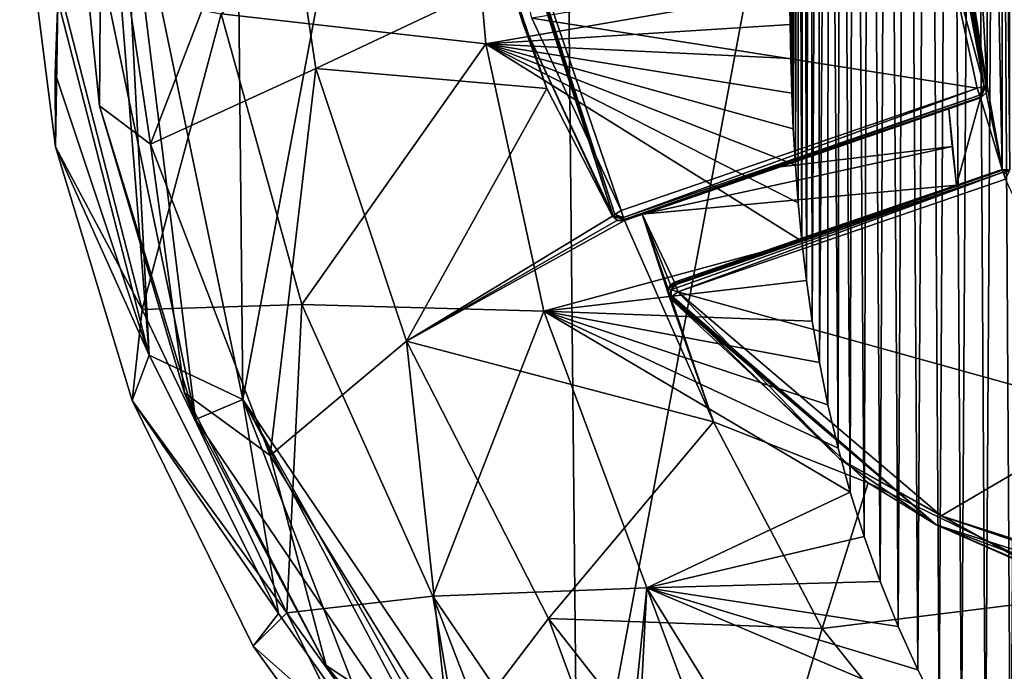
# Model space of a CAD drawing. Extents: x -250 to 250, y -426 to 356.
# Tile 204 of 256: x 113 to 132, y -411 to -398. Entities that reach past the tile are written whole.
import ezdxf

# ---------------------------------------------------------------- set-up
doc = ezdxf.new("R2010")
doc.units = 0
doc.header["$LTSCALE"] = 41.718519
for name, color, linetype in [('109', 7, 'CONTINUOUS'), ('110', 7, 'CONTINUOUS'), ('111', 7, 'CONTINUOUS'), ('114', 7, 'CONTINUOUS'), ('161', 7, 'CONTINUOUS'), ('162', 7, 'CONTINUOUS'), ('164', 7, 'CONTINUOUS'), ('165', 7, 'CONTINUOUS'), ('167', 7, 'CONTINUOUS'), ('168', 7, 'CONTINUOUS'), ('179', 7, 'CONTINUOUS'), ('180', 7, 'CONTINUOUS'), ('181', 7, 'CONTINUOUS'), ('182', 7, 'CONTINUOUS'), ('199', 7, 'CONTINUOUS'), ('200', 7, 'CONTINUOUS'), ('201', 7, 'CONTINUOUS'), ('202', 7, 'CONTINUOUS'), ('203', 7, 'CONTINUOUS'), ('205', 7, 'CONTINUOUS'), ('206', 7, 'CONTINUOUS'), ('209', 7, 'CONTINUOUS'), ('210', 7, 'CONTINUOUS'), ('211', 7, 'CONTINUOUS'), ('214', 7, 'CONTINUOUS'), ('218', 7, 'CONTINUOUS'), ('222', 7, 'CONTINUOUS'), ('235', 7, 'CONTINUOUS'), ('237', 7, 'CONTINUOUS'), ('238', 7, 'CONTINUOUS'), ('93', 7, 'CONTINUOUS'), ('97', 7, 'CONTINUOUS')]:
    doc.layers.add(name, color=color, linetype=linetype)

msp = doc.modelspace()

# ---------------------------------------------------------------- linework, layer by layer
at = {"layer": '109', "color": 7, "linetype": 'CONTINUOUS'}
for points in [[(123.894, -414.92), (123.469, -372.71), (133.033, -366.09), (123.894, -414.92)], [(133.589, -421.345), (123.894, -414.92), (133.033, -366.09), (133.589, -421.345)], [(117.371, -405.289), (117.141, -382.469), (123.469, -372.71), (117.371, -405.289)], [(123.894, -414.92), (117.371, -405.289), (123.469, -372.71), (123.894, -414.92)], [(117.371, -405.289), (115.002, -393.902), (117.141, -382.469), (117.371, -405.289)]]:
    msp.add_3dface(points, dxfattribs=at)
at = {"layer": '110', "color": 7, "linetype": 'CONTINUOUS'}
for points in [[(132.154, -384.396, 19), (131.859, -386.03, 19), (132.154, -400.804, 19), (132.154, -384.396, 19)], [(132.306, -384.387, 19), (132.154, -384.396, 19), (132.306, -400.813, 19), (132.306, -384.387, 19)], [(132.306, -400.813, 19), (132.154, -384.396, 19), (132.154, -400.804, 19), (132.306, -400.813, 19)], [(131.287, -388.697, 19), (131.859, -399.17, 19), (131.859, -386.03, 19), (131.287, -388.697, 19)], [(131.859, -386.03, 19), (131.859, -399.17, 19), (132.154, -400.804, 19), (131.859, -386.03, 19)], [(131.287, -396.503, 19), (131.859, -399.17, 19), (131.287, -388.697, 19), (131.287, -396.503, 19)], [(131.859, -399.17, 19), (131.842, -399.316, 19), (132.154, -400.804, 19), (131.859, -399.17, 19)], [(131.731, -399.411, 19), (131.118, -399.622, 19), (131.267, -401.109, 19), (131.731, -399.411, 19)], [(132.154, -400.804, 19), (131.731, -399.411, 19), (131.267, -401.109, 19), (132.154, -400.804, 19)], [(131.842, -399.316, 19), (131.731, -399.411, 19), (132.154, -400.804, 19), (131.842, -399.316, 19)], [(131.267, -401.109, 19), (131.118, -399.622, 19), (131.182, -400.356, 19), (131.267, -401.109, 19)]]:
    msp.add_3dface(points, dxfattribs=at)
at = {"layer": '111', "color": 7, "linetype": 'CONTINUOUS'}
for points in [[(114.002, -393.912, 0.025), (116.45, -405.679, 0.025), (114.002, -393.912, 2.001), (114.002, -393.912, 0.025)], [(114.002, -393.912, 2.001), (116.45, -405.679, 0.025), (114.579, -399.564, 2.258), (114.002, -393.912, 2.001)], [(114.579, -399.564, 2.258), (116.45, -405.679, 0.025), (116.234, -405.155, 2.99), (114.579, -399.564, 2.258)], [(116.234, -405.155, 2.99), (116.45, -405.679, 0.025), (118.991, -410.467, 4.135), (116.234, -405.155, 2.99)], [(116.45, -405.679, 0.025), (123.19, -415.63, 0.025), (118.991, -410.467, 4.135), (116.45, -405.679, 0.025)], [(118.991, -410.467, 4.135), (123.19, -415.63, 0.025), (122.814, -415.252, 5.58), (118.991, -410.467, 4.135)]]:
    msp.add_3dface(points, dxfattribs=at)
at = {"layer": '114', "color": 7, "linetype": 'CONTINUOUS'}
for points in [[(114.002, -393.912, 2.001), (114.579, -399.564, 2.258), (114.621, -393.906, 6.546), (114.002, -393.912, 2.001)], [(114.621, -393.906, 6.546), (114.579, -399.564, 2.258), (115.571, -400.314, 7.54), (114.621, -393.906, 6.546)], [(118.048, -393.871, 13.01), (114.621, -393.906, 6.546), (115.571, -400.314, 7.54), (118.048, -393.871, 13.01)], [(118.789, -398.836, 13.488), (118.048, -393.871, 13.01), (115.571, -400.314, 7.54), (118.789, -398.836, 13.488)], [(118.789, -398.836, 13.488), (122.556, -397.062, 16.693), (118.048, -393.871, 13.01), (118.789, -398.836, 13.488)], [(123.29, -399.227, 17.003), (122.556, -397.062, 16.693), (118.789, -398.836, 13.488), (123.29, -399.227, 17.003)], [(118.789, -398.836, 13.488), (115.571, -400.314, 7.54), (117.904, -406.379, 9.059), (118.789, -398.836, 13.488)], [(120.56, -404.153, 14.219), (118.789, -398.836, 13.488), (117.904, -406.379, 9.059), (120.56, -404.153, 14.219)], [(120.56, -404.153, 14.219), (123.29, -399.227, 17.003), (118.789, -398.836, 13.488), (120.56, -404.153, 14.219)], [(124.565, -401.714, 17.465), (123.29, -399.227, 17.003), (120.56, -404.153, 14.219), (124.565, -401.714, 17.465)], [(114.579, -399.564, 2.258), (116.234, -405.155, 2.99), (115.571, -400.314, 7.54), (114.579, -399.564, 2.258)], [(131.182, -400.356, 19), (131.118, -399.622, 19), (127.837, -400.752, 18.633), (131.182, -400.356, 19)], [(115.571, -400.314, 7.54), (116.234, -405.155, 2.99), (117.904, -406.379, 9.059), (115.571, -400.314, 7.54)], [(131.267, -401.109, 19), (131.182, -400.356, 19), (125.147, -401.678, 17.728), (131.267, -401.109, 19)], [(125.147, -401.678, 17.728), (131.182, -400.356, 19), (127.837, -400.752, 18.633), (125.147, -401.678, 17.728)], [(131.267, -401.109, 19), (125.147, -401.678, 17.728), (125.777, -403, 17.876), (131.267, -401.109, 19)], [(128.441, -402.082, 18.714), (131.267, -401.109, 19), (125.777, -403, 17.876), (128.441, -402.082, 18.714)], [(124.665, -401.796, 17.504), (124.565, -401.714, 17.465), (120.56, -404.153, 14.219), (124.665, -401.796, 17.504)], [(125.147, -401.678, 17.728), (124.8, -401.798, 17.566), (126.533, -405.72, 17.867), (125.147, -401.678, 17.728)], [(125.147, -401.678, 17.728), (126.533, -405.72, 17.867), (125.685, -403.313, 17.809), (125.147, -401.678, 17.728)], [(125.777, -403, 17.876), (125.147, -401.678, 17.728), (125.695, -403.053, 17.838), (125.777, -403, 17.876)], [(125.695, -403.053, 17.838), (125.147, -401.678, 17.728), (125.649, -403.137, 17.812), (125.695, -403.053, 17.838)], [(125.649, -403.137, 17.812), (125.147, -401.678, 17.728), (125.685, -403.313, 17.809), (125.649, -403.137, 17.812)], [(124.8, -401.798, 17.566), (124.665, -401.796, 17.504), (120.56, -404.153, 14.219), (124.8, -401.798, 17.566)], [(126.533, -405.72, 17.867), (124.8, -401.798, 17.566), (120.56, -404.153, 14.219), (126.533, -405.72, 17.867)], [(125.685, -403.313, 17.809), (126.533, -405.72, 17.867), (129.546, -406.911, 18.649), (125.685, -403.313, 17.809)], [(120.56, -404.153, 14.219), (117.904, -406.379, 9.059), (121.415, -412.066, 10.295), (120.56, -404.153, 14.219)], [(123.322, -409.55, 14.813), (120.56, -404.153, 14.219), (121.415, -412.066, 10.295), (123.322, -409.55, 14.813)], [(123.322, -409.55, 14.813), (126.533, -405.72, 17.867), (120.56, -404.153, 14.219), (123.322, -409.55, 14.813)], [(116.234, -405.155, 2.99), (118.991, -410.467, 4.135), (117.904, -406.379, 9.059), (116.234, -405.155, 2.99)], [(128.652, -409.75, 17.979), (126.533, -405.72, 17.867), (123.322, -409.55, 14.813), (128.652, -409.75, 17.979)], [(126.533, -405.72, 17.867), (128.652, -409.75, 17.979), (129.546, -406.911, 18.649), (126.533, -405.72, 17.867)], [(117.904, -406.379, 9.059), (118.991, -410.467, 4.135), (121.415, -412.066, 10.295), (117.904, -406.379, 9.059)], [(128.652, -409.75, 17.979), (134.014, -409.086, 19), (129.546, -406.911, 18.649), (128.652, -409.75, 17.979)], [(134.014, -409.086, 19), (128.652, -409.75, 17.979), (131.605, -413.45, 18.065), (134.014, -409.086, 19)], [(136.361, -411.951, 19), (134.014, -409.086, 19), (131.605, -413.45, 18.065), (136.361, -411.951, 19)], [(123.322, -409.55, 14.813), (121.415, -412.066, 10.295), (126.075, -417.046, 11.237), (123.322, -409.55, 14.813)], [(127.226, -414.547, 15.266), (123.322, -409.55, 14.813), (126.075, -417.046, 11.237), (127.226, -414.547, 15.266)], [(127.226, -414.547, 15.266), (128.652, -409.75, 17.979), (123.322, -409.55, 14.813), (127.226, -414.547, 15.266)], [(131.605, -413.45, 18.065), (128.652, -409.75, 17.979), (127.226, -414.547, 15.266), (131.605, -413.45, 18.065)], [(118.991, -410.467, 4.135), (122.814, -415.252, 5.58), (121.415, -412.066, 10.295), (118.991, -410.467, 4.135)]]:
    msp.add_3dface(points, dxfattribs=at)
at = {"layer": '161', "color": 7, "linetype": 'CONTINUOUS'}
for points in [[(131.666, -399.222, 20), (131.089, -396.534, 20), (122.999, -397.858, 20), (131.666, -399.222, 20)], [(124.735, -401.608, 20), (131.666, -399.222, 20), (122.999, -397.858, 20), (124.735, -401.608, 20)], [(132.219, -400.993, 20), (125.842, -403.189, 20), (134.366, -405.556, 20), (132.219, -400.993, 20)], [(134.366, -405.556, 20), (125.842, -403.189, 20), (130.967, -407.552, 20), (134.366, -405.556, 20)], [(137.378, -409.6, 20), (134.366, -405.556, 20), (130.967, -407.552, 20), (137.378, -409.6, 20)]]:
    msp.add_3dface(points, dxfattribs=at)
at = {"layer": '162', "color": 7, "linetype": 'CONTINUOUS'}
for points in [[(132.154, -400.804, 19.8), (128.441, -402.082, 18.714), (125.777, -403, 19.8), (132.154, -400.804, 19.8)], [(131.267, -401.109, 19), (128.441, -402.082, 18.714), (132.154, -400.804, 19.8), (131.267, -401.109, 19)], [(132.154, -400.804, 19), (131.267, -401.109, 19), (132.154, -400.804, 19.8), (132.154, -400.804, 19)], [(128.441, -402.082, 18.714), (125.777, -403, 17.876), (125.777, -403, 19.8), (128.441, -402.082, 18.714)]]:
    msp.add_3dface(points, dxfattribs=at)
at = {"layer": '164', "color": 7, "linetype": 'CONTINUOUS'}
for points in [[(125.685, -403.313, 17.809), (129.546, -406.911, 18.649), (125.685, -403.313, 19.8), (125.685, -403.313, 17.809)], [(125.685, -403.313, 19.8), (129.546, -406.911, 18.649), (130.87, -407.727, 19.8), (125.685, -403.313, 19.8)], [(129.546, -406.911, 18.649), (134.014, -409.086, 19), (130.87, -407.727, 19.8), (129.546, -406.911, 18.649)], [(134.014, -409.086, 19), (135.668, -409.525, 19), (130.87, -407.727, 19.8), (134.014, -409.086, 19)], [(135.668, -409.525, 19), (137.356, -409.799, 19), (130.87, -407.727, 19.8), (135.668, -409.525, 19)], [(130.87, -407.727, 19.8), (137.356, -409.799, 19), (137.356, -409.799, 19.8), (130.87, -407.727, 19.8)]]:
    msp.add_3dface(points, dxfattribs=at)
at = {"layer": '165', "color": 7, "linetype": 'CONTINUOUS'}
for points in [[(122.014, -393.814, 19.8), (122.556, -397.062, 16.693), (122.809, -397.919, 19.8), (122.014, -393.814, 19.8)], [(122.556, -397.062, 16.693), (123.29, -399.227, 17.003), (122.809, -397.919, 19.8), (122.556, -397.062, 16.693)], [(123.29, -399.227, 17.003), (124.565, -401.714, 17.465), (122.809, -397.919, 19.8), (123.29, -399.227, 17.003)], [(122.809, -397.919, 19.8), (124.565, -401.714, 17.465), (124.565, -401.714, 19.8), (122.809, -397.919, 19.8)]]:
    msp.add_3dface(points, dxfattribs=at)
at = {"layer": '167', "color": 7, "linetype": 'CONTINUOUS'}
for points in [[(131.859, -399.17, 19.8), (131.287, -396.503, 19), (131.287, -396.503, 19.8), (131.859, -399.17, 19.8)], [(131.859, -399.17, 19), (131.287, -396.503, 19), (131.859, -399.17, 19.8), (131.859, -399.17, 19)]]:
    msp.add_3dface(points, dxfattribs=at)
at = {"layer": '168', "color": 7, "linetype": 'CONTINUOUS'}
for points in [[(124.8, -401.798, 19.8), (131.731, -399.411, 19), (131.731, -399.411, 19.8), (124.8, -401.798, 19.8)], [(131.118, -399.622, 19), (131.731, -399.411, 19), (124.8, -401.798, 19.8), (131.118, -399.622, 19)], [(127.837, -400.752, 18.633), (131.118, -399.622, 19), (124.8, -401.798, 19.8), (127.837, -400.752, 18.633)], [(125.147, -401.678, 17.728), (127.837, -400.752, 18.633), (124.8, -401.798, 19.8), (125.147, -401.678, 17.728)], [(124.8, -401.798, 17.566), (125.147, -401.678, 17.728), (124.8, -401.798, 19.8), (124.8, -401.798, 17.566)]]:
    msp.add_3dface(points, dxfattribs=at)
at = {"layer": '179', "color": 7, "linetype": 'CONTINUOUS'}
for points in [[(131.859, -399.17, 19), (131.859, -399.17, 19.8), (131.842, -399.316, 19.8), (131.859, -399.17, 19)], [(131.842, -399.316, 19), (131.859, -399.17, 19), (131.842, -399.316, 19.8), (131.842, -399.316, 19)], [(131.731, -399.411, 19.8), (131.842, -399.316, 19), (131.842, -399.316, 19.8), (131.731, -399.411, 19.8)], [(131.731, -399.411, 19), (131.842, -399.316, 19), (131.731, -399.411, 19.8), (131.731, -399.411, 19)]]:
    msp.add_3dface(points, dxfattribs=at)
at = {"layer": '180', "color": 7, "linetype": 'CONTINUOUS'}
for points in [[(124.565, -401.714, 19.8), (124.665, -401.796, 17.504), (124.668, -401.797, 19.8), (124.565, -401.714, 19.8)], [(124.565, -401.714, 17.465), (124.665, -401.796, 17.504), (124.565, -401.714, 19.8), (124.565, -401.714, 17.465)], [(124.665, -401.796, 17.504), (124.8, -401.798, 17.566), (124.668, -401.797, 19.8), (124.665, -401.796, 17.504)], [(124.8, -401.798, 17.566), (124.8, -401.798, 19.8), (124.668, -401.797, 19.8), (124.8, -401.798, 17.566)]]:
    msp.add_3dface(points, dxfattribs=at)
at = {"layer": '181', "color": 7, "linetype": 'CONTINUOUS'}
for points in [[(132.306, -400.813, 19), (132.154, -400.804, 19), (132.306, -400.813, 19.8), (132.306, -400.813, 19)], [(132.154, -400.804, 19), (132.154, -400.804, 19.8), (132.306, -400.813, 19.8), (132.154, -400.804, 19)]]:
    msp.add_3dface(points, dxfattribs=at)
at = {"layer": '182', "color": 7, "linetype": 'CONTINUOUS'}
for points in [[(125.695, -403.053, 17.838), (125.649, -403.137, 17.812), (125.65, -403.132, 19.8), (125.695, -403.053, 17.838)], [(125.649, -403.137, 17.812), (125.685, -403.313, 17.809), (125.65, -403.132, 19.8), (125.649, -403.137, 17.812)], [(125.777, -403, 19.8), (125.695, -403.053, 17.838), (125.65, -403.132, 19.8), (125.777, -403, 19.8)], [(125.685, -403.313, 17.809), (125.685, -403.313, 19.8), (125.65, -403.132, 19.8), (125.685, -403.313, 17.809)], [(125.777, -403, 17.876), (125.695, -403.053, 17.838), (125.777, -403, 19.8), (125.777, -403, 17.876)]]:
    msp.add_3dface(points, dxfattribs=at)
at = {"layer": '199', "color": 7, "linetype": 'CONTINUOUS'}
for points in [[(130.95, -393.793, 19.941), (130.809, -393.8, 20), (131.802, -399.185, 19.941), (130.95, -393.793, 19.941)], [(130.809, -393.8, 20), (131.089, -396.534, 20), (131.802, -399.185, 19.941), (130.809, -393.8, 20)], [(130.993, -393.791, 19.876), (130.95, -393.793, 19.941), (131.844, -399.174, 19.877), (130.993, -393.791, 19.876)], [(131.844, -399.174, 19.877), (130.95, -393.793, 19.941), (131.802, -399.185, 19.941), (131.844, -399.174, 19.877)], [(131.859, -399.17, 19.8), (131.287, -396.503, 19.8), (130.993, -393.791, 19.876), (131.859, -399.17, 19.8)], [(131.859, -399.17, 19.8), (130.993, -393.791, 19.876), (131.844, -399.174, 19.877), (131.859, -399.17, 19.8)], [(131.089, -396.534, 20), (131.666, -399.222, 20), (131.802, -399.185, 19.941), (131.089, -396.534, 20)]]:
    msp.add_3dface(points, dxfattribs=at)
at = {"layer": '200', "color": 7, "linetype": 'CONTINUOUS'}
for points in [[(131.802, -399.185, 19.941), (131.666, -399.222, 20), (131.712, -399.356, 19.941), (131.802, -399.185, 19.941)], [(131.726, -399.397, 19.876), (131.844, -399.174, 19.877), (131.712, -399.356, 19.941), (131.726, -399.397, 19.876)], [(131.844, -399.174, 19.877), (131.802, -399.185, 19.941), (131.712, -399.356, 19.941), (131.844, -399.174, 19.877)], [(131.731, -399.411, 19.8), (131.844, -399.174, 19.877), (131.726, -399.397, 19.876), (131.731, -399.411, 19.8)], [(131.731, -399.411, 19.8), (131.842, -399.316, 19.8), (131.844, -399.174, 19.877), (131.731, -399.411, 19.8)], [(131.842, -399.316, 19.8), (131.859, -399.17, 19.8), (131.844, -399.174, 19.877), (131.842, -399.316, 19.8)]]:
    msp.add_3dface(points, dxfattribs=at)
at = {"layer": '201', "color": 7, "linetype": 'CONTINUOUS'}
for points in [[(131.666, -399.222, 20), (124.735, -401.608, 20), (124.781, -401.742, 19.941), (131.666, -399.222, 20)], [(131.712, -399.356, 19.941), (131.666, -399.222, 20), (124.781, -401.742, 19.941), (131.712, -399.356, 19.941)], [(124.795, -401.783, 19.877), (131.712, -399.356, 19.941), (124.781, -401.742, 19.941), (124.795, -401.783, 19.877)], [(131.726, -399.397, 19.876), (131.712, -399.356, 19.941), (124.795, -401.783, 19.877), (131.726, -399.397, 19.876)], [(124.8, -401.798, 19.8), (131.726, -399.397, 19.876), (124.795, -401.783, 19.877), (124.8, -401.798, 19.8)], [(124.8, -401.798, 19.8), (131.731, -399.411, 19.8), (131.726, -399.397, 19.876), (124.8, -401.798, 19.8)]]:
    msp.add_3dface(points, dxfattribs=at)
at = {"layer": '202', "color": 7, "linetype": 'CONTINUOUS'}
for points in [[(124.565, -401.714, 19.8), (124.795, -401.783, 19.877), (124.578, -401.706, 19.876), (124.565, -401.714, 19.8)], [(124.565, -401.714, 19.8), (124.668, -401.797, 19.8), (124.795, -401.783, 19.877), (124.565, -401.714, 19.8)], [(124.578, -401.706, 19.876), (124.795, -401.783, 19.877), (124.615, -401.683, 19.941), (124.578, -401.706, 19.876)], [(124.781, -401.742, 19.941), (124.735, -401.608, 20), (124.615, -401.683, 19.941), (124.781, -401.742, 19.941)], [(124.795, -401.783, 19.877), (124.781, -401.742, 19.941), (124.615, -401.683, 19.941), (124.795, -401.783, 19.877)], [(124.668, -401.797, 19.8), (124.8, -401.798, 19.8), (124.795, -401.783, 19.877), (124.668, -401.797, 19.8)]]:
    msp.add_3dface(points, dxfattribs=at)
at = {"layer": '203', "color": 7, "linetype": 'CONTINUOUS'}
for points in [[(122.014, -393.814, 19.8), (124.578, -401.706, 19.876), (122.049, -393.812, 19.913), (122.014, -393.814, 19.8)], [(122.014, -393.814, 19.8), (122.809, -397.919, 19.8), (124.578, -401.706, 19.876), (122.014, -393.814, 19.8)], [(122.049, -393.812, 19.913), (124.615, -401.683, 19.941), (122.072, -393.81, 19.941), (122.049, -393.812, 19.913)], [(124.578, -401.706, 19.876), (124.615, -401.683, 19.941), (122.049, -393.812, 19.913), (124.578, -401.706, 19.876)], [(124.735, -401.608, 20), (122.999, -397.858, 20), (122.072, -393.81, 19.941), (124.735, -401.608, 20)], [(124.615, -401.683, 19.941), (124.735, -401.608, 20), (122.072, -393.81, 19.941), (124.615, -401.683, 19.941)], [(122.809, -397.919, 19.8), (124.565, -401.714, 19.8), (124.578, -401.706, 19.876), (122.809, -397.919, 19.8)]]:
    msp.add_3dface(points, dxfattribs=at)
at = {"layer": '205', "color": 7, "linetype": 'CONTINUOUS'}
for points in [[(132.154, -400.804, 19.8), (125.777, -403, 19.8), (125.786, -403.025, 19.901), (132.154, -400.804, 19.8)], [(132.154, -400.804, 19.8), (125.786, -403.025, 19.901), (132.159, -400.818, 19.876), (132.154, -400.804, 19.8)], [(125.786, -403.025, 19.901), (125.795, -403.051, 19.937), (132.159, -400.818, 19.876), (125.786, -403.025, 19.901)], [(132.159, -400.818, 19.876), (125.795, -403.051, 19.937), (132.173, -400.859, 19.941), (132.159, -400.818, 19.876)], [(125.795, -403.051, 19.937), (125.816, -403.114, 19.984), (132.173, -400.859, 19.941), (125.795, -403.051, 19.937)], [(125.816, -403.114, 19.984), (125.842, -403.189, 20), (132.173, -400.859, 19.941), (125.816, -403.114, 19.984)], [(125.842, -403.189, 20), (132.219, -400.993, 20), (132.173, -400.859, 19.941), (125.842, -403.189, 20)]]:
    msp.add_3dface(points, dxfattribs=at)
at = {"layer": '206', "color": 7, "linetype": 'CONTINUOUS'}
for points in [[(132.306, -400.813, 19.8), (132.154, -400.804, 19.8), (132.159, -400.818, 19.876), (132.306, -400.813, 19.8)], [(132.306, -400.813, 19.8), (132.159, -400.818, 19.876), (132.294, -400.837, 19.9), (132.306, -400.813, 19.8)], [(132.159, -400.818, 19.876), (132.173, -400.859, 19.941), (132.294, -400.837, 19.9), (132.159, -400.818, 19.876)], [(132.173, -400.859, 19.941), (132.262, -400.903, 19.973), (132.294, -400.837, 19.9), (132.173, -400.859, 19.941)], [(132.173, -400.859, 19.941), (132.219, -400.993, 20), (132.262, -400.903, 19.973), (132.173, -400.859, 19.941)]]:
    msp.add_3dface(points, dxfattribs=at)
at = {"layer": '209', "color": 7, "linetype": 'CONTINUOUS'}
for points in [[(125.685, -403.313, 19.8), (130.87, -407.727, 19.8), (125.707, -403.296, 19.901), (125.685, -403.313, 19.8)], [(125.707, -403.296, 19.901), (130.87, -407.727, 19.8), (125.728, -403.279, 19.937), (125.707, -403.296, 19.901)], [(130.87, -407.727, 19.8), (125.731, -403.276, 19.941), (125.728, -403.279, 19.937), (130.87, -407.727, 19.8)], [(128.987, -406.441, 19.941), (125.842, -403.189, 20), (125.731, -403.276, 19.941), (128.987, -406.441, 19.941)], [(130.87, -407.727, 19.8), (128.987, -406.441, 19.941), (125.731, -403.276, 19.941), (130.87, -407.727, 19.8)], [(130.967, -407.552, 20), (125.842, -403.189, 20), (128.987, -406.441, 19.941), (130.967, -407.552, 20)], [(130.87, -407.727, 19.8), (132.956, -408.647, 19.941), (128.987, -406.441, 19.941), (130.87, -407.727, 19.8)], [(132.956, -408.647, 19.941), (130.967, -407.552, 20), (128.987, -406.441, 19.941), (132.956, -408.647, 19.941)], [(130.87, -407.727, 19.8), (137.356, -409.799, 19.8), (132.956, -408.647, 19.941), (130.87, -407.727, 19.8)], [(137.378, -409.6, 20), (130.967, -407.552, 20), (137.362, -409.741, 19.941), (137.378, -409.6, 20)], [(137.362, -409.741, 19.941), (130.967, -407.552, 20), (132.956, -408.647, 19.941), (137.362, -409.741, 19.941)]]:
    msp.add_3dface(points, dxfattribs=at)
at = {"layer": '210', "color": 7, "linetype": 'CONTINUOUS'}
for points in [[(125.777, -403, 19.8), (125.65, -403.132, 19.8), (125.786, -403.025, 19.901), (125.777, -403, 19.8)], [(125.786, -403.025, 19.901), (125.65, -403.132, 19.8), (125.707, -403.149, 19.941), (125.786, -403.025, 19.901)], [(125.65, -403.132, 19.8), (125.685, -403.313, 19.8), (125.707, -403.149, 19.941), (125.65, -403.132, 19.8)], [(125.795, -403.051, 19.937), (125.786, -403.025, 19.901), (125.707, -403.149, 19.941), (125.795, -403.051, 19.937)], [(125.816, -403.114, 19.984), (125.795, -403.051, 19.937), (125.707, -403.149, 19.941), (125.816, -403.114, 19.984)], [(125.842, -403.189, 20), (125.816, -403.114, 19.984), (125.707, -403.149, 19.941), (125.842, -403.189, 20)], [(125.685, -403.313, 19.8), (125.707, -403.296, 19.901), (125.707, -403.149, 19.941), (125.685, -403.313, 19.8)], [(125.707, -403.296, 19.901), (125.842, -403.189, 20), (125.707, -403.149, 19.941), (125.707, -403.296, 19.901)], [(125.731, -403.276, 19.941), (125.842, -403.189, 20), (125.707, -403.296, 19.901), (125.731, -403.276, 19.941)], [(125.731, -403.276, 19.941), (125.707, -403.296, 19.901), (125.728, -403.279, 19.937), (125.731, -403.276, 19.941)]]:
    msp.add_3dface(points, dxfattribs=at)
at = {"layer": '211', "color": 7, "linetype": 'CONTINUOUS'}
for points in [[(132.075, -373.623, -20), (132.578, -372.948, -20), (132.315, -413.6, -20), (132.075, -373.623, -20)], [(131.595, -374.331, -20), (132.075, -373.623, -20), (131.828, -412.889, -20), (131.595, -374.331, -20)], [(131.828, -412.889, -20), (132.075, -373.623, -20), (132.315, -413.6, -20), (131.828, -412.889, -20)], [(131.138, -375.072, -20), (131.595, -374.331, -20), (131.364, -412.144, -20), (131.138, -375.072, -20)], [(131.364, -412.144, -20), (131.595, -374.331, -20), (131.828, -412.889, -20), (131.364, -412.144, -20)], [(130.707, -375.848, -20), (131.138, -375.072, -20), (130.926, -411.366, -20), (130.707, -375.848, -20)], [(130.926, -411.366, -20), (131.138, -375.072, -20), (131.364, -412.144, -20), (130.926, -411.366, -20)], [(130.301, -376.656, -20), (130.707, -375.848, -20), (130.514, -410.555, -20), (130.301, -376.656, -20)], [(130.514, -410.555, -20), (130.707, -375.848, -20), (130.926, -411.366, -20), (130.514, -410.555, -20)], [(129.924, -377.499, -20), (130.301, -376.656, -20), (130.13, -409.709, -20), (129.924, -377.499, -20)], [(130.13, -409.709, -20), (130.301, -376.656, -20), (130.514, -410.555, -20), (130.13, -409.709, -20)], [(129.577, -378.375, -20), (129.924, -377.499, -20), (129.777, -408.834, -20), (129.577, -378.375, -20)], [(129.777, -408.834, -20), (129.924, -377.499, -20), (130.13, -409.709, -20), (129.777, -408.834, -20)], [(129.268, -379.259, -20), (129.577, -378.375, -20), (129.465, -407.958, -20), (129.268, -379.259, -20)], [(129.465, -407.958, -20), (129.577, -378.375, -20), (129.777, -408.834, -20), (129.465, -407.958, -20)], [(129.001, -380.136, -20), (129.268, -379.259, -20), (129.194, -407.09, -20), (129.001, -380.136, -20)], [(129.194, -407.09, -20), (129.268, -379.259, -20), (129.465, -407.958, -20), (129.194, -407.09, -20)], [(128.773, -381.002, -20), (129.001, -380.136, -20), (128.961, -406.234, -20), (128.773, -381.002, -20)], [(128.961, -406.234, -20), (129.001, -380.136, -20), (129.194, -407.09, -20), (128.961, -406.234, -20)], [(128.58, -381.853, -20), (128.773, -381.002, -20), (128.596, -404.568, -20), (128.58, -381.853, -20)], [(128.596, -404.568, -20), (128.773, -381.002, -20), (128.763, -405.393, -20), (128.596, -404.568, -20)], [(128.763, -405.393, -20), (128.773, -381.002, -20), (128.961, -406.234, -20), (128.763, -405.393, -20)], [(128.421, -382.688, -20), (128.58, -381.853, -20), (128.458, -403.76, -20), (128.421, -382.688, -20)], [(128.458, -403.76, -20), (128.58, -381.853, -20), (128.596, -404.568, -20), (128.458, -403.76, -20)], [(128.29, -383.504, -20), (128.421, -382.688, -20), (128.346, -402.971, -20), (128.29, -383.504, -20)], [(128.346, -402.971, -20), (128.421, -382.688, -20), (128.458, -403.76, -20), (128.346, -402.971, -20)], [(128.185, -384.301, -20), (128.29, -383.504, -20), (128.255, -402.202, -20), (128.185, -384.301, -20)], [(128.255, -402.202, -20), (128.29, -383.504, -20), (128.346, -402.971, -20), (128.255, -402.202, -20)], [(128.104, -385.079, -20), (128.185, -384.301, -20), (128.129, -400.723, -20), (128.104, -385.079, -20)], [(128.129, -400.723, -20), (128.185, -384.301, -20), (128.184, -401.453, -20), (128.129, -400.723, -20)], [(128.184, -401.453, -20), (128.185, -384.301, -20), (128.255, -402.202, -20), (128.184, -401.453, -20)], [(128.042, -385.837, -20), (128.104, -385.079, -20), (128.058, -399.319, -20), (128.042, -385.837, -20)], [(128.058, -399.319, -20), (128.104, -385.079, -20), (128.088, -400.012, -20), (128.058, -399.319, -20)], [(128.088, -400.012, -20), (128.104, -385.079, -20), (128.129, -400.723, -20), (128.088, -400.012, -20)], [(128.016, -397.334, -20), (128.042, -385.837, -20), (128.024, -397.981, -20), (128.016, -397.334, -20)], [(128.024, -397.981, -20), (128.042, -385.837, -20), (128.038, -398.642, -20), (128.024, -397.981, -20)], [(128.038, -398.642, -20), (128.042, -385.837, -20), (128.058, -399.319, -20), (128.038, -398.642, -20)]]:
    msp.add_3dface(points, dxfattribs=at)
at = {"layer": '214', "color": 7, "linetype": 'CONTINUOUS'}
for points in [[(113.769, -397.502, -0.025), (115.546, -404.426, -0.025), (114.192, -387.31, -0.025), (113.769, -397.502, -0.025)], [(115.546, -404.426, -0.025), (115.002, -393.902, -0.025), (114.192, -387.31, -0.025), (115.546, -404.426, -0.025)], [(117.371, -405.289, -0.025), (115.002, -393.902, -0.025), (115.546, -404.426, -0.025), (117.371, -405.289, -0.025)], [(118.065, -409.454, -0.025), (117.371, -405.289, -0.025), (115.546, -404.426, -0.025), (118.065, -409.454, -0.025)], [(122.57, -415.065, -0.025), (117.371, -405.289, -0.025), (120.086, -412.311, -0.025), (122.57, -415.065, -0.025)], [(123.894, -414.92, -0.025), (117.371, -405.289, -0.025), (122.57, -415.065, -0.025), (123.894, -414.92, -0.025)], [(120.086, -412.311, -0.025), (117.371, -405.289, -0.025), (118.065, -409.454, -0.025), (120.086, -412.311, -0.025)]]:
    msp.add_3dface(points, dxfattribs=at)
at = {"layer": '218', "color": 7, "linetype": 'CONTINUOUS'}
for points in [[(115.002, -393.902), (117.371, -405.289, -0.025), (117.371, -405.289), (115.002, -393.902)], [(115.002, -393.902, -0.025), (117.371, -405.289, -0.025), (115.002, -393.902), (115.002, -393.902, -0.025)], [(117.371, -405.289, -0.025), (123.894, -414.92, -0.025), (117.371, -405.289), (117.371, -405.289, -0.025)], [(117.371, -405.289), (123.894, -414.92, -0.025), (123.894, -414.92), (117.371, -405.289)]]:
    msp.add_3dface(points, dxfattribs=at)
at = {"layer": '222', "color": 7, "linetype": 'CONTINUOUS'}
for points in [[(121.687, -393.591, -18.607), (122.099, -398.356, -18.726), (116.949, -397.773, -14.938), (121.687, -393.591, -18.607)], [(121.687, -393.591, -18.607), (128.016, -397.334, -20), (122.099, -398.356, -18.726), (121.687, -393.591, -18.607)], [(113.026, -394.899, -5.009), (113.773, -397.163, -9.196), (113.723, -400.364, -5.377), (113.026, -394.899, -5.009)], [(113.773, -397.163, -9.196), (115.414, -403.534, -10.618), (113.723, -400.364, -5.377), (113.773, -397.163, -9.196)], [(115.414, -403.534, -10.618), (113.773, -397.163, -9.196), (116.949, -397.773, -14.938), (115.414, -403.534, -10.618)], [(128.016, -397.334, -20), (128.024, -397.981, -20), (122.099, -398.356, -18.726), (128.016, -397.334, -20)], [(115.414, -403.534, -10.618), (116.949, -397.773, -14.938), (118.521, -403.434, -15.693), (115.414, -403.534, -10.618)], [(116.949, -397.773, -14.938), (122.099, -398.356, -18.726), (118.521, -403.434, -15.693), (116.949, -397.773, -14.938)], [(128.024, -397.981, -20), (128.038, -398.642, -20), (122.099, -398.356, -18.726), (128.024, -397.981, -20)], [(122.099, -398.356, -18.726), (123.229, -403.569, -18.934), (118.521, -403.434, -15.693), (122.099, -398.356, -18.726)], [(128.038, -398.642, -20), (128.058, -399.319, -20), (122.099, -398.356, -18.726), (128.038, -398.642, -20)], [(128.058, -399.319, -20), (128.088, -400.012, -20), (122.099, -398.356, -18.726), (128.058, -399.319, -20)], [(128.088, -400.012, -20), (128.129, -400.723, -20), (122.099, -398.356, -18.726), (128.088, -400.012, -20)], [(128.129, -400.723, -20), (128.184, -401.453, -20), (122.099, -398.356, -18.726), (128.129, -400.723, -20)], [(128.184, -401.453, -20), (128.255, -402.202, -20), (122.099, -398.356, -18.726), (128.184, -401.453, -20)], [(122.099, -398.356, -18.726), (128.255, -402.202, -20), (123.229, -403.569, -18.934), (122.099, -398.356, -18.726)], [(113.723, -400.364, -5.377), (115.414, -403.534, -10.618), (115.219, -405.309, -6.159), (113.723, -400.364, -5.377)], [(128.255, -402.202, -20), (128.346, -402.971, -20), (123.229, -403.569, -18.934), (128.255, -402.202, -20)], [(128.346, -402.971, -20), (128.458, -403.76, -20), (123.229, -403.569, -18.934), (128.346, -402.971, -20)], [(118.226, -409.439, -12.122), (115.414, -403.534, -10.618), (118.521, -403.434, -15.693), (118.226, -409.439, -12.122)], [(118.226, -409.439, -12.122), (118.521, -403.434, -15.693), (121.072, -409.12, -16.409), (118.226, -409.439, -12.122)], [(118.521, -403.434, -15.693), (123.229, -403.569, -18.934), (121.072, -409.12, -16.409), (118.521, -403.434, -15.693)], [(115.414, -403.534, -10.618), (118.226, -409.439, -12.122), (115.219, -405.309, -6.159), (115.414, -403.534, -10.618)], [(123.229, -403.569, -18.934), (125.239, -408.954, -19.117), (121.072, -409.12, -16.409), (123.229, -403.569, -18.934)], [(123.229, -403.569, -18.934), (129.194, -407.09, -20), (125.239, -408.954, -19.117), (123.229, -403.569, -18.934)], [(128.961, -406.234, -20), (129.194, -407.09, -20), (123.229, -403.569, -18.934), (128.961, -406.234, -20)], [(128.458, -403.76, -20), (128.596, -404.568, -20), (123.229, -403.569, -18.934), (128.458, -403.76, -20)], [(128.596, -404.568, -20), (128.763, -405.393, -20), (123.229, -403.569, -18.934), (128.596, -404.568, -20)], [(128.763, -405.393, -20), (128.961, -406.234, -20), (123.229, -403.569, -18.934), (128.763, -405.393, -20)], [(115.219, -405.309, -6.159), (118.226, -409.439, -12.122), (117.575, -410.089, -7.337), (115.219, -405.309, -6.159)], [(129.194, -407.09, -20), (129.465, -407.958, -20), (125.239, -408.954, -19.117), (129.194, -407.09, -20)], [(129.465, -407.958, -20), (129.777, -408.834, -20), (125.239, -408.954, -19.117), (129.465, -407.958, -20)], [(129.777, -408.834, -20), (130.13, -409.709, -20), (125.239, -408.954, -19.117), (129.777, -408.834, -20)], [(121.072, -409.12, -16.409), (125.239, -408.954, -19.117), (124.68, -414.426, -17.016), (121.072, -409.12, -16.409)], [(124.68, -414.426, -17.016), (125.239, -408.954, -19.117), (124.95, -414.399, -17.254), (124.68, -414.426, -17.016)], [(125.239, -408.954, -19.117), (127.177, -414.174, -18.742), (124.95, -414.399, -17.254), (125.239, -408.954, -19.117)], [(125.239, -408.954, -19.117), (128.374, -414.049, -19.272), (127.177, -414.174, -18.742), (125.239, -408.954, -19.117)], [(130.13, -409.709, -20), (130.514, -410.555, -20), (125.239, -408.954, -19.117), (130.13, -409.709, -20)], [(130.514, -410.555, -20), (130.926, -411.366, -20), (125.239, -408.954, -19.117), (130.514, -410.555, -20)], [(125.239, -408.954, -19.117), (130.926, -411.366, -20), (128.374, -414.049, -19.272), (125.239, -408.954, -19.117)], [(122.037, -414.72, -13.401), (118.226, -409.439, -12.122), (121.072, -409.12, -16.409), (122.037, -414.72, -13.401)], [(121.072, -409.12, -16.409), (124.68, -414.426, -17.016), (123.171, -414.585, -15.342), (121.072, -409.12, -16.409)], [(122.037, -414.72, -13.401), (121.072, -409.12, -16.409), (123.171, -414.585, -15.342), (122.037, -414.72, -13.401)], [(117.575, -410.089, -7.337), (118.226, -409.439, -12.122), (120.721, -414.445, -8.808), (117.575, -410.089, -7.337)], [(118.226, -409.439, -12.122), (122.037, -414.72, -13.401), (120.721, -414.445, -8.808), (118.226, -409.439, -12.122)]]:
    msp.add_3dface(points, dxfattribs=at)
at = {"layer": '235', "color": 7, "linetype": 'CONTINUOUS'}
for points in [[(133.033, -366.09), (123.469, -372.709), (123.894, -414.92), (133.033, -366.09)], [(133.033, -366.09), (123.894, -414.92), (133.589, -421.345), (133.033, -366.09)], [(123.469, -372.709), (117.141, -382.469), (117.371, -405.289), (123.469, -372.709)], [(123.469, -372.709), (117.371, -405.289), (123.894, -414.92), (123.469, -372.709)], [(117.141, -382.469), (115.002, -393.902), (117.371, -405.289), (117.141, -382.469)]]:
    msp.add_3dface(points, dxfattribs=at)
at = {"layer": '237', "color": 7, "linetype": 'CONTINUOUS'}
for points in [[(113.769, -397.502, -0.025), (113.026, -394.899, -5.009), (113.723, -400.364, -5.377), (113.769, -397.502, -0.025)], [(113.769, -397.502, -0.025), (113.723, -400.364, -5.377), (113.72, -398.932, -2.638), (113.769, -397.502, -0.025)]]:
    msp.add_3dface(points, dxfattribs=at)
at = {"layer": '238', "color": 7, "linetype": 'CONTINUOUS'}
for points in [[(115.546, -404.426, -0.025), (113.769, -397.502, -0.025), (113.72, -398.932, -2.638), (115.546, -404.426, -0.025)], [(113.723, -400.364, -5.377), (115.546, -404.426, -0.025), (113.72, -398.932, -2.638), (113.723, -400.364, -5.377)], [(115.546, -404.426, -0.025), (113.723, -400.364, -5.377), (115.219, -405.309, -6.159), (115.546, -404.426, -0.025)], [(118.065, -409.454, -0.025), (115.546, -404.426, -0.025), (115.219, -405.309, -6.159), (118.065, -409.454, -0.025)], [(118.065, -409.454, -0.025), (115.219, -405.309, -6.159), (117.575, -410.089, -7.337), (118.065, -409.454, -0.025)], [(120.086, -412.311, -0.025), (118.065, -409.454, -0.025), (117.575, -410.089, -7.337), (120.086, -412.311, -0.025)], [(120.086, -412.311, -0.025), (117.575, -410.089, -7.337), (120.721, -414.445, -8.808), (120.086, -412.311, -0.025)]]:
    msp.add_3dface(points, dxfattribs=at)
at = {"layer": '93', "color": 7, "linetype": 'CONTINUOUS'}
for points in [[(114.002, -393.912, 0.025), (115.002, -393.902, 0.025), (116.45, -405.679, 0.025), (114.002, -393.912, 0.025)], [(115.002, -393.902, 0.025), (117.371, -405.289, 0.025), (116.45, -405.679, 0.025), (115.002, -393.902, 0.025)], [(116.45, -405.679, 0.025), (117.371, -405.289, 0.025), (123.19, -415.63, 0.025), (116.45, -405.679, 0.025)], [(117.371, -405.289, 0.025), (123.894, -414.92, 0.025), (123.19, -415.63, 0.025), (117.371, -405.289, 0.025)]]:
    msp.add_3dface(points, dxfattribs=at)
at = {"layer": '97', "color": 7, "linetype": 'CONTINUOUS'}
for points in [[(117.371, -405.289), (115.002, -393.902, 0.025), (115.002, -393.902), (117.371, -405.289)], [(117.371, -405.289, 0.025), (115.002, -393.902, 0.025), (117.371, -405.289), (117.371, -405.289, 0.025)], [(123.894, -414.92, 0.025), (117.371, -405.289, 0.025), (123.894, -414.92), (123.894, -414.92, 0.025)], [(123.894, -414.92), (117.371, -405.289, 0.025), (117.371, -405.289), (123.894, -414.92)]]:
    msp.add_3dface(points, dxfattribs=at)

doc.saveas('drawing.dxf')
